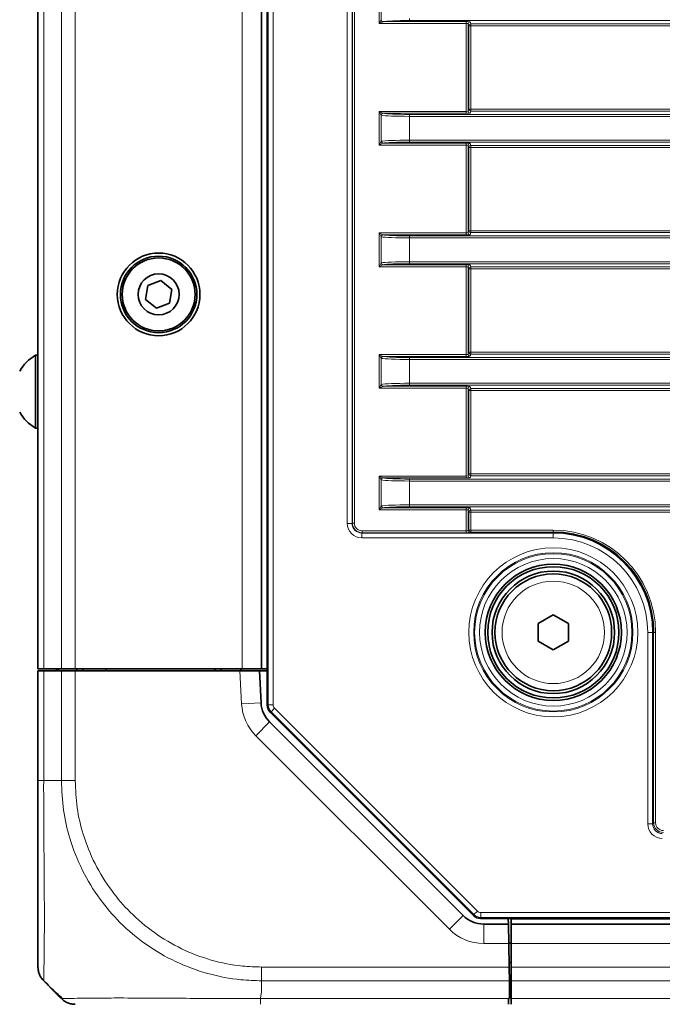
# Model space of a CAD drawing. Header units: millimetres. Extents: x 0 to 1118, y 0 to 864.
# Tile 78 of 256: x 26 to 42, y 438 to 464. Entities that reach past the tile are written whole.
import ezdxf

# ---------------------------------------------------------------- set-up
doc = ezdxf.new("R2010")
doc.units = ezdxf.units.MM
doc.styles.add('SLDTEXTSTYLE0', font='TXT', dxfattribs={"width": 0.605})
doc.dimstyles.new('SLDDIMSTYLE0', dxfattribs={"dimtxt": 3.175, "dimasz": 4.572, "dimexe": 0, "dimexo": 0.0625, "dimgap": 0.79375, "dimtad": 0, "dimtih": 1, "dimtoh": 1, "dimdec": 1, "dimlfac": 4, "dimrnd": 1e-09, "dimzin": 12, "dimdsep": 46, "dimtxsty": 'SLDTEXTSTYLE0', "dimsah": 1, "dimcen": 0.09, "dimadec": 0, "dimazin": 3, "dimtfac": 1, "dimtofl": 0, "dimtmove": 0, "dimatfit": 3, "dimfxl": 1, "dimfrac": 2, "dimtolj": 1, "dimtzin": 12, "dimarcsym": 0})

# ---------------------------------------------------------------- blocks, each defined once
blk = doc.blocks.new('_D_4')
at = {"color": 7, "linetype": 'Continuous', "lineweight": 0}
for p, q in [((26.374, 437.608), (26.374, 402.322)), ((227.249, 418.163), (227.249, 402.322)), ((128.024, 406.358), (126.933, 406.358)), ((126.933, 406.358), (126.933, 401.486)), ((136.513, 406.358), (137.604, 406.358)), ((137.604, 406.358), (137.604, 401.486)), ((26.374, 403.922), (114.201, 403.922)), ((227.249, 403.922), (139.422, 403.922)), ((126.933, 401.486), (128.024, 401.486)), ((137.604, 401.486), (136.513, 401.486))]:
    blk.add_line(p, q, dxfattribs=at)
at = {"color": 7, "linetype": 'Continuous', "lineweight": 18}
for points in [[(26.374, 403.922), (30.946, 403.16), (30.946, 404.684)], [(227.249, 403.922), (222.677, 404.684), (222.677, 403.16)]]:
    blk.add_solid(points, dxfattribs=at)
at = {"color": 7, "linetype": 'Continuous', "lineweight": 18, "char_height": 3.175, "attachment_point": 1, "style": 'SLDTEXTSTYLE0'}
for s, insert in [('803.5', (114.927, 405.578)), ('31.6', (128.024, 405.578))]:
    blk.add_mtext(s, dxfattribs=dict(at, insert=insert))

msp = doc.modelspace()

# ---------------------------------------------------------------- linework, layer by layer
at = {"color": 7, "linetype": 'Continuous', "lineweight": 35}
for p, q in [((32.2697, 445.9397), (32.2697, 525.5631)), ((26.3741, 446.8764), (26.3741, 524.6264)), ((32.1241, 446.8764), (32.1241, 524.6264)), ((29.1961, 456.7285), (29.1398, 456.3721)), ((29.533, 456.8578), (29.1961, 456.7285)), ((29.8135, 456.6308), (29.533, 456.8578)), ((29.7571, 456.2744), (29.8135, 456.6308)), ((29.1398, 456.3721), (29.4202, 456.145)), ((29.4202, 456.145), (29.7571, 456.2744)), ((26.3741, 454.9389), (26.3091, 454.9389)), ((26.3091, 454.9389), (26.3091, 453.0639)), ((26.3091, 453.0639), (26.3741, 453.0639)), ((39.2366, 448.0376), (39.6241, 448.2614)), ((39.2366, 447.5902), (39.2366, 448.0376)), ((39.6241, 448.2614), (40.0116, 448.0376)), ((40.0116, 448.0376), (40.0116, 447.5902)), ((39.6241, 447.3665), (39.2366, 447.5902)), ((40.0116, 447.5902), (39.6241, 447.3665)), ((26.3741, 446.8764), (26.5206, 446.8764)), ((26.3741, 444.0019), (26.3741, 446.8264)), ((26.3741, 446.8264), (26.5206, 446.8264)), ((26.5206, 446.8764), (26.9777, 446.8764)), ((26.5206, 446.8264), (26.9777, 446.8264)), ((26.9, 446.8764), (26.8991, 446.8264)), ((26.9777, 446.8764), (27.3312, 446.8764)), ((26.9777, 446.8264), (27.3312, 446.8264)), ((27.3312, 446.8764), (31.6241, 446.8764)), ((27.3312, 446.8264), (31.5651, 446.8264)), ((27.3732, 446.8764), (27.3741, 446.8264)), ((27.5241, 446.8264), (27.5241, 446.8764)), ((28.125, 446.8764), (28.1241, 446.8264)), ((30.9232, 446.8764), (30.9241, 446.8264)), ((31.0866, 446.8264), (31.0866, 446.8764)), ((31.5651, 446.8264), (32.0658, 446.8264)), ((31.5866, 446.8764), (31.5866, 446.8264)), ((31.6241, 446.8764), (32.1241, 446.8764)), ((32.0658, 446.8264), (32.109, 446.0014)), ((32.0658, 446.8264), (32.2697, 446.8264)), ((32.2697, 446.8764), (32.1241, 446.8764)), ((37.5732, 440.5327), (32.3428, 445.763)), ((32.3277, 445.5103), (37.3044, 440.5336)), ((223.2483, 440.4595), (37.7499, 440.4595)), ((38.4681, 440.3139), (38.4655, 440.4595)), ((38.5366, 440.4595), (38.5366, 440.3139)), ((37.8348, 440.3139), (38.4681, 440.3139)), ((38.4681, 440.3139), (38.4768, 439.8139)), ((38.5366, 440.3139), (38.5366, 439.8139)), ((38.5366, 440.3139), (222.4616, 440.3139)), ((38.4766, 439.8264), (38.5366, 439.8264)), ((38.4768, 439.8139), (38.4874, 439.2085)), ((38.5366, 439.8139), (38.5366, 439.2085)), ((38.5366, 439.3264), (38.4853, 439.3264)), ((38.4866, 439.2514), (38.4879, 439.3264)), ((38.4874, 439.2085), (38.4935, 438.855)), ((38.5366, 439.2085), (38.5366, 438.855)), ((26.8168, 438.5587), (26.5206, 438.8549)), ((38.5015, 438.3979), (38.4935, 438.855)), ((38.4962, 438.7014), (38.5366, 438.7014)), ((38.5366, 438.855), (38.5366, 438.3979)), ((38.4717, 438.3979), (38.4692, 438.2514)), ((38.4717, 438.3979), (38.4866, 438.3979)), ((38.4866, 438.3979), (38.5015, 438.3979)), ((38.5366, 438.3979), (38.5366, 438.2514))]:
    msp.add_line(p, q, dxfattribs=at)
at = {"color": 7, "linetype": 'Continuous', "lineweight": 18}
for p, q in [((32.2959, 445.9506), (32.2959, 525.5522)), ((32.4209, 525.5522), (32.4209, 445.9506)), ((26.5206, 446.8764), (26.5206, 524.6264)), ((26.9777, 446.8764), (26.9777, 524.6264)), ((27.3312, 446.8764), (27.3312, 524.6264)), ((31.6241, 446.8764), (31.6241, 524.6264)), ((34.3263, 450.616), (34.3263, 520.8868)), ((34.4513, 520.8868), (34.4513, 450.616)), ((34.4592, 450.6239), (34.4592, 520.8789)), ((34.5092, 520.8789), (34.5092, 450.6239)), ((35.1471, 463.4637), (35.1471, 464.3316)), ((35.1959, 464.234), (35.1959, 463.5613)), ((35.1471, 463.4637), (35.1959, 463.5613)), ((35.2447, 463.5125), (35.1471, 463.4637)), ((35.2486, 463.5136), (37.3875, 463.5136)), ((35.9277, 463.5414), (35.9277, 463.5914)), ((225.0705, 463.5414), (35.9277, 463.5414)), ((37.3875, 463.5136), (37.3875, 463.4637)), ((37.4875, 463.5085), (37.5047, 463.4567)), ((37.3875, 463.4637), (35.1471, 463.4637)), ((37.3875, 461.2066), (37.3875, 463.4637)), ((37.4375, 463.4586), (37.4375, 461.2118)), ((37.4547, 463.4067), (37.4375, 463.4586)), ((37.4547, 461.2636), (37.4547, 463.4067)), ((37.5047, 463.4067), (37.4547, 463.4067)), ((37.5047, 463.4567), (54.559, 463.4567)), ((37.5047, 463.4067), (37.5047, 463.4567)), ((37.5047, 463.4067), (37.5047, 461.2636)), ((54.559, 463.4067), (37.5047, 463.4067)), ((35.1471, 461.2066), (35.2447, 461.1578)), ((35.1471, 461.2066), (37.3875, 461.2066)), ((35.1959, 461.109), (35.1471, 461.2066)), ((35.1471, 460.3387), (35.1471, 461.2066)), ((37.3875, 461.1567), (37.3875, 461.2066)), ((37.4375, 461.2118), (37.4547, 461.2636)), ((37.5047, 461.2636), (37.4547, 461.2636)), ((37.5047, 461.2137), (37.4875, 461.1618)), ((37.5047, 461.2137), (37.5047, 461.2636)), ((37.5047, 461.2636), (54.559, 461.2636)), ((54.559, 461.2137), (37.5047, 461.2137)), ((35.1959, 461.109), (35.1959, 460.4363)), ((37.3875, 461.1567), (35.2486, 461.1567)), ((35.9277, 461.079), (35.9277, 461.1289)), ((35.9277, 461.1289), (225.0705, 461.1289)), ((225.0705, 461.079), (35.9277, 461.079)), ((35.9277, 461.079), (35.9277, 460.4664)), ((35.1471, 460.3387), (35.1959, 460.4363)), ((35.9277, 460.4164), (35.9277, 460.4664)), ((35.9277, 460.4664), (225.0705, 460.4664)), ((35.2447, 460.3875), (35.1471, 460.3387)), ((37.3875, 460.3387), (35.1471, 460.3387)), ((35.2486, 460.3886), (37.3875, 460.3886)), ((225.0705, 460.4164), (35.9277, 460.4164)), ((37.3875, 460.3886), (37.3875, 460.3387)), ((37.3875, 458.0816), (37.3875, 460.3387)), ((37.4375, 460.3336), (37.4375, 458.0868)), ((37.4547, 460.2817), (37.4375, 460.3336)), ((37.4547, 458.1386), (37.4547, 460.2817)), ((37.5047, 460.2817), (37.4547, 460.2817)), ((37.4875, 460.3835), (37.5047, 460.3317)), ((37.5047, 460.3317), (54.559, 460.3317)), ((37.5047, 460.2817), (37.5047, 460.3317)), ((37.5047, 460.2817), (37.5047, 458.1386)), ((54.559, 460.2817), (37.5047, 460.2817)), ((35.1471, 458.0816), (35.2447, 458.0328)), ((35.1471, 458.0816), (37.3875, 458.0816)), ((35.1959, 457.984), (35.1471, 458.0816)), ((35.1471, 457.2137), (35.1471, 458.0816)), ((35.1959, 457.984), (35.1959, 457.3113)), ((37.3875, 458.0317), (35.2486, 458.0317)), ((35.9277, 458.0039), (225.0705, 458.0039)), ((35.9277, 457.954), (35.9277, 458.0039)), ((225.0705, 457.954), (35.9277, 457.954)), ((35.9277, 457.954), (35.9277, 457.3414)), ((37.3875, 458.0317), (37.3875, 458.0816)), ((37.4375, 458.0868), (37.4547, 458.1386)), ((37.5047, 458.1386), (37.4547, 458.1386)), ((37.5047, 458.0887), (37.4875, 458.0368)), ((37.5047, 458.0887), (37.5047, 458.1386)), ((37.5047, 458.1386), (54.559, 458.1386)), ((54.559, 458.0887), (37.5047, 458.0887)), ((35.1471, 457.2137), (35.1959, 457.3113)), ((35.2447, 457.2625), (35.1471, 457.2137)), ((37.3875, 457.2137), (35.1471, 457.2137)), ((35.2486, 457.2636), (37.3875, 457.2636)), ((35.9277, 457.3414), (225.0705, 457.3414)), ((35.9277, 457.2914), (35.9277, 457.3414)), ((225.0705, 457.2914), (35.9277, 457.2914)), ((37.3875, 457.2636), (37.3875, 457.2137)), ((37.3875, 454.9566), (37.3875, 457.2137)), ((37.4375, 457.2086), (37.4375, 454.9618)), ((37.4547, 457.1567), (37.4375, 457.2086)), ((37.4547, 455.0136), (37.4547, 457.1567)), ((37.5047, 457.1567), (37.4547, 457.1567)), ((37.4875, 457.2585), (37.5047, 457.2067)), ((37.5047, 457.2067), (54.559, 457.2067)), ((37.5047, 457.1567), (37.5047, 457.2067)), ((37.5047, 457.1567), (37.5047, 455.0136)), ((54.559, 457.1567), (37.5047, 457.1567)), ((35.1471, 454.9566), (35.2447, 454.9078)), ((35.1471, 454.9566), (37.3875, 454.9566)), ((35.1959, 454.859), (35.1471, 454.9566)), ((35.1471, 454.0887), (35.1471, 454.9566)), ((37.3875, 454.9067), (35.2486, 454.9067)), ((35.9277, 454.829), (35.9277, 454.8789)), ((35.9277, 454.8789), (225.0705, 454.8789)), ((37.3875, 454.9067), (37.3875, 454.9566)), ((37.4375, 454.9618), (37.4547, 455.0136)), ((37.5047, 455.0136), (37.4547, 455.0136)), ((37.5047, 454.9637), (37.4875, 454.9118)), ((37.5047, 454.9637), (37.5047, 455.0136)), ((37.5047, 455.0136), (54.559, 455.0136)), ((54.559, 454.9637), (37.5047, 454.9637)), ((35.1959, 454.859), (35.1959, 454.1863)), ((225.0705, 454.829), (35.9277, 454.829)), ((35.9277, 454.829), (35.9277, 454.2164)), ((35.1471, 454.0887), (35.1959, 454.1863)), ((35.2447, 454.1375), (35.1471, 454.0887)), ((35.2486, 454.1386), (37.3875, 454.1386)), ((35.9277, 454.2164), (225.0705, 454.2164)), ((35.9277, 454.1664), (35.9277, 454.2164)), ((225.0705, 454.1664), (35.9277, 454.1664)), ((37.3875, 454.1386), (37.3875, 454.0887)), ((37.4875, 454.1335), (37.5047, 454.0817)), ((37.3875, 454.0887), (35.1471, 454.0887)), ((37.3875, 451.8316), (37.3875, 454.0887)), ((37.4375, 454.0836), (37.4375, 451.8368)), ((37.4547, 454.0317), (37.4375, 454.0836)), ((37.4547, 451.8886), (37.4547, 454.0317)), ((37.5047, 454.0317), (37.4547, 454.0317)), ((37.5047, 454.0817), (223.4935, 454.0817)), ((37.5047, 454.0817), (37.5047, 454.0317)), ((37.5047, 454.0317), (37.5047, 451.8886)), ((223.4935, 454.0317), (37.5047, 454.0317)), ((35.1471, 451.8316), (35.2447, 451.7828)), ((35.1471, 451.8316), (37.3875, 451.8316)), ((35.1959, 451.734), (35.1471, 451.8316)), ((35.1471, 450.9637), (35.1471, 451.8316)), ((37.3875, 451.7817), (37.3875, 451.8316)), ((37.4375, 451.8368), (37.4547, 451.8886)), ((37.5047, 451.8886), (37.4547, 451.8886)), ((37.5047, 451.8387), (37.4875, 451.7868)), ((37.5047, 451.8886), (37.5047, 451.8387)), ((37.5047, 451.8886), (223.4935, 451.8886)), ((223.4935, 451.8387), (37.5047, 451.8387)), ((35.1959, 451.734), (35.1959, 451.0613)), ((37.3875, 451.7817), (35.2486, 451.7817)), ((35.9277, 451.704), (35.9277, 451.7539)), ((35.9277, 451.7539), (225.0705, 451.7539)), ((35.9277, 451.704), (35.9277, 451.0914)), ((225.0705, 451.704), (35.9277, 451.704)), ((35.9277, 451.0414), (35.9277, 451.0914)), ((35.9277, 451.0914), (225.0705, 451.0914)), ((35.1471, 450.9637), (35.1959, 451.0613)), ((35.2447, 451.0125), (35.1471, 450.9637)), ((37.3875, 450.9637), (35.1471, 450.9637)), ((35.2486, 451.0136), (37.3875, 451.0136)), ((225.0705, 451.0414), (35.9277, 451.0414)), ((37.3875, 451.0136), (37.3875, 450.9637)), ((37.3875, 450.424), (37.3875, 450.9637)), ((37.4375, 450.9586), (37.4375, 450.4257)), ((37.4547, 450.9067), (37.4375, 450.9586)), ((37.4547, 450.4429), (37.4547, 450.9067)), ((37.4547, 450.9067), (37.5047, 450.9067)), ((37.4875, 451.0085), (37.5047, 450.9567)), ((37.5047, 450.9567), (223.4935, 450.9567)), ((37.5047, 450.9567), (37.5047, 450.9067)), ((37.5047, 450.9067), (37.5047, 450.4429)), ((223.4935, 450.9067), (37.5047, 450.9067)), ((34.3263, 450.616), (34.4513, 450.616)), ((34.4513, 450.616), (34.4592, 450.6239)), ((34.5092, 450.6239), (34.4592, 450.6239)), ((34.7091, 450.374), (34.7012, 450.3661)), ((34.7012, 450.2411), (34.7012, 450.3661)), ((34.7012, 450.3661), (39.6241, 450.3661)), ((34.7091, 450.424), (34.7091, 450.374)), ((34.7091, 450.424), (37.3875, 450.424)), ((37.3875, 450.374), (34.7091, 450.374)), ((37.3875, 450.424), (37.3875, 450.374)), ((37.4375, 450.4257), (37.4547, 450.4429)), ((37.4547, 450.4429), (37.5047, 450.4429)), ((37.5047, 450.393), (37.4875, 450.3757)), ((37.5047, 450.393), (37.5047, 450.4429)), ((37.5047, 450.4429), (39.6241, 450.4429)), ((39.6241, 450.393), (37.5047, 450.393)), ((39.6241, 450.393), (39.6241, 450.4429)), ((39.6241, 450.393), (39.6241, 450.3661)), ((39.6241, 450.2411), (39.6241, 450.3661)), ((39.6241, 450.2411), (34.7012, 450.2411)), ((42.0513, 447.8139), (42.1763, 447.8139)), ((42.0513, 442.891), (42.0513, 447.8139)), ((42.1763, 447.8139), (42.1763, 442.891)), ((42.2031, 447.8139), (42.1763, 447.8139)), ((42.2031, 442.9179), (42.2031, 447.8139)), ((42.2031, 447.8139), (42.2531, 447.8139)), ((42.2531, 447.8139), (42.2531, 442.9179)), ((26.5206, 446.8264), (26.5206, 444.0015)), ((26.9777, 444.0015), (26.9777, 446.8264)), ((27.3312, 446.8264), (27.3312, 444.0019)), ((31.6097, 445.9753), (31.5651, 446.8264)), ((32.109, 446.0014), (31.6097, 445.9753)), ((32.2697, 445.9397), (32.2959, 445.9506)), ((32.2959, 445.9506), (32.4209, 445.9506)), ((32.3691, 445.7739), (32.3428, 445.763)), ((32.3691, 445.7739), (32.4575, 445.8623)), ((37.5841, 440.5589), (32.3691, 445.7739)), ((32.4575, 445.8623), (37.6724, 440.6473)), ((32.3277, 445.5103), (31.9741, 445.1568)), ((36.9509, 440.18), (31.9741, 445.1568)), ((26.5205, 444.0014), (26.9777, 444.0014)), ((42.0513, 442.891), (42.1763, 442.891)), ((42.1763, 442.891), (42.2031, 442.9179)), ((42.2031, 442.9179), (42.2531, 442.9179)), ((37.3044, 440.5336), (36.9509, 440.18)), ((37.5732, 440.5327), (37.5841, 440.5589)), ((37.5841, 440.5589), (37.6724, 440.6473)), ((37.7608, 440.4857), (37.7499, 440.4595)), ((37.7608, 440.6107), (223.2374, 440.6107)), ((37.7608, 440.6107), (37.7608, 440.4857)), ((223.2374, 440.4857), (37.7608, 440.4857)), ((38.5366, 440.4389), (222.4616, 440.4389)), ((37.8348, 440.3139), (37.8348, 439.8139)), ((38.4768, 439.8139), (37.8348, 439.8139)), ((38.5366, 439.8139), (222.4616, 439.8139)), ((32.1247, 439.2085), (38.4874, 439.2085)), ((38.4866, 439.2514), (38.4866, 439.3264)), ((38.5366, 439.2085), (222.4616, 439.2085)), ((32.1241, 438.5588), (32.1241, 438.8549)), ((38.4935, 438.855), (32.1242, 438.855)), ((38.5366, 438.855), (222.4616, 438.855)), ((32.0962, 438.3979), (38.4717, 438.3979)), ((38.5366, 438.3979), (222.4616, 438.3979))]:
    msp.add_line(p, q, dxfattribs=at)
at = {"color": 7, "linetype": 'Continuous', "lineweight": 35, "flags": 128}
msp.add_lwpolyline([(26.8385, 446.8764), (26.8485, 446.8369), (26.8512, 446.8264)], dxfattribs=at)
at = {"color": 7, "linetype": 'Continuous', "lineweight": 35}
for centre, radius in [((29.4766, 456.5014), 1.0625), ((29.4766, 456.5014), 0.9837), ((29.4766, 456.5014), 0.9375), ((29.4766, 456.5014), 0.5278), ((39.6241, 447.8139), 1.75), ((39.6241, 447.8139), 1.6875), ((39.6241, 447.8139), 1.575), ((39.6241, 447.8139), 1.5)]:
    msp.add_circle(centre, radius, dxfattribs=at)
at = {"color": 7, "linetype": 'Continuous', "lineweight": 18}
for radius in [2.1728, 2.0479, 2.0223, 1.8973, 1.3179]:
    msp.add_circle((39.6241, 447.8139), radius, dxfattribs=at)
for centre, radius, start, end in [((35.2475, 463.5641), 0.0517, 183.14736, 266.85264), ((35.2501, 463.5636), 0.05, 180.03034, 268.31188), ((37.4875, 463.4585), 0.05, 90.02637, 179.90378), ((37.5047, 463.4066), 0.05, 90.02637, 179.90378), ((37.4875, 461.2119), 0.05, 180.09622, 269.97363), ((37.5047, 461.2637), 0.05, 180.09622, 269.97363), ((35.2475, 461.1062), 0.0517, 93.14736, 176.85264), ((35.2501, 461.1067), 0.05, 91.68812, 179.96966), ((35.2475, 460.4391), 0.0517, 183.14736, 266.85264), ((35.2501, 460.4386), 0.05, 180.03034, 268.31188), ((37.4875, 460.3335), 0.05, 90.02637, 179.90378), ((37.5047, 460.2816), 0.05, 90.02637, 179.90378), ((35.2475, 457.9812), 0.0517, 93.14736, 176.85264), ((35.2501, 457.9817), 0.05, 91.68812, 179.96966), ((37.4875, 458.0869), 0.05, 180.09622, 269.97363), ((37.5047, 458.1387), 0.05, 180.09622, 269.97363), ((35.2475, 457.3141), 0.0517, 183.14736, 266.85264), ((35.2501, 457.3136), 0.05, 180.03034, 268.31188), ((37.4875, 457.2085), 0.05, 90.02637, 179.90378), ((37.5047, 457.1566), 0.05, 90.02637, 179.90378), ((35.2475, 454.8562), 0.0517, 93.14736, 176.85264), ((35.2501, 454.8567), 0.05, 91.68812, 179.96966), ((37.4875, 454.9619), 0.05, 180.09622, 269.97363), ((37.5047, 455.0137), 0.05, 180.09622, 269.97363), ((35.2475, 454.1891), 0.0517, 183.14736, 266.85264), ((35.2501, 454.1886), 0.05, 180.03034, 268.31188), ((37.4875, 454.0835), 0.05, 90.02637, 179.90378), ((37.5047, 454.0316), 0.05, 90.02637, 179.90378), ((37.4875, 451.8369), 0.05, 180.09622, 269.97363), ((37.5047, 451.8887), 0.05, 180.09622, 269.97363), ((35.2475, 451.7312), 0.0517, 93.14736, 176.85264), ((35.2501, 451.7317), 0.05, 91.68812, 179.96966), ((35.2501, 451.0636), 0.05, 180.03034, 268.31188), ((35.2475, 451.0641), 0.0517, 183.14736, 266.85264), ((37.4875, 450.9585), 0.05, 90.02637, 179.90378), ((37.5047, 450.9066), 0.05, 90.02637, 179.90378), ((37.4875, 450.4257), 0.05, 180.02044, 269.97956), ((37.5047, 450.443), 0.05, 180.02044, 269.97956), ((39.6241, 447.8139), 2.629, 0, 90), ((39.6241, 447.8139), 2.5521, 0, 90), ((39.6241, 447.8139), 2.4272, 0, 90), ((32.858, 446.0407), 1.25, 183, 225), ((32.5459, 445.9507), 0.25, 180.00813, 224.99187), ((37.7608, 440.7357), 0.25, 225.00813, 269.99187), ((37.8348, 441.0639), 1.25, 225, 270)]:
    msp.add_arc(centre, radius, start, end, dxfattribs=at)
at = {"color": 7, "linetype": 'Continuous', "lineweight": 35}
for centre, radius, start, end in [((26.8478, 454.0014), 1.0813, 119.88215, 150.7838), ((26.8478, 454.0014), 1.0812, 209.2162, 240.11785), ((39.6241, 447.8139), 2.579, 0, 90), ((32.858, 446.0407), 0.75, 183, 225), ((37.8348, 441.0639), 0.75, 225, 270)]:
    msp.add_arc(centre, radius, start, end, dxfattribs=at)
at = {"color": 7, "linetype": 'Continuous', "lineweight": 18}
for centre, major_axis, ratio, start_param, end_param in [((35.9277, 463.5048), (0.7, 0), 0.0524078, 1.5707963, 2.8966266), ((37.3875, 463.5084), (0.1, 0), 0.0524078, 0.0174533, 1.5707963), ((37.3875, 463.4585), (0.05, 0), 0.1048156, 0.0174533, 1.5707963), ((37.3875, 461.2119), (0.05, 0), 0.1048156, 4.712389, 6.265732), ((35.9277, 461.1157), (0.75, 0), 0.0489139, 3.3865588, 4.712389), ((35.9277, 461.1656), (0.7, 0), 0.0524078, 3.3865588, 4.712389), ((37.3875, 461.1619), (0.1, 0), 0.0524078, 4.712389, 6.265732), ((35.9277, 460.4297), (0.75, 0), 0.0489139, 1.5707963, 2.8966266), ((35.9277, 460.3798), (0.7, 0), 0.0524078, 1.5707963, 2.8966266), ((37.3875, 460.3834), (0.1, 0), 0.0524078, 0.0174533, 1.5707963), ((37.3875, 460.3335), (0.05, 0), 0.1048156, 0.0174533, 1.5707963), ((35.9277, 457.9907), (0.75, 0), 0.0489139, 3.3865588, 4.712389), ((35.9277, 458.0406), (0.7, 0), 0.0524078, 3.3865588, 4.712389), ((37.3875, 458.0869), (0.05, 0), 0.1048156, 4.712389, 6.265732), ((37.3875, 458.0369), (0.1, 0), 0.0524078, 4.712389, 6.265732), ((35.9277, 457.3047), (0.75, 0), 0.0489139, 1.5707963, 2.8966266), ((35.9277, 457.2548), (0.7, 0), 0.0524078, 1.5707963, 2.8966266), ((37.3875, 457.2584), (0.1, 0), 0.0524078, 0.0174533, 1.5707963), ((37.3875, 457.2085), (0.05, 0), 0.1048156, 0.0174533, 1.5707963), ((35.9277, 454.9156), (0.7, 0), 0.0524078, 3.3865588, 4.712389), ((37.3875, 454.9619), (0.05, 0), 0.1048156, 4.712389, 6.265732), ((37.3875, 454.9119), (0.1, 0), 0.0524078, 4.712389, 6.265732), ((35.9277, 454.8657), (0.75, 0), 0.0489139, 3.3865588, 4.712389), ((35.9277, 454.1797), (0.75, 0), 0.0489139, 1.5707963, 2.8966266), ((35.9277, 454.1298), (0.7, 0), 0.0524078, 1.5707963, 2.8966266), ((37.3875, 454.1334), (0.1, 0), 0.0524078, 0.0174533, 1.5707963), ((37.3875, 454.0835), (0.05, 0), 0.1048156, 0.0174533, 1.5707963), ((37.3875, 451.8369), (0.05, 0), 0.1048156, 4.712389, 6.265732), ((35.9277, 451.7407), (0.75, 0), 0.0489139, 3.3865588, 4.712389), ((35.9277, 451.7906), (0.7, 0), 0.0524078, 3.3865588, 4.712389), ((37.3875, 451.7869), (0.1, 0), 0.0524078, 4.712389, 6.265732), ((35.9277, 451.0547), (0.75, 0), 0.0489139, 1.5707963, 2.8966266), ((35.9277, 451.0048), (0.7, 0), 0.0524078, 1.5707963, 2.8966266), ((37.3875, 451.0084), (0.1, 0), 0.0524078, 0.0174533, 1.5707963), ((37.3875, 450.9585), (0.05, 0), 0.1048156, 0.0174533, 1.5707963), ((34.7013, 450.6161), (0.2652, 0.2652), 0.9996955, 2.3563468, 3.9268385), ((34.7013, 450.6161), (0.1769, 0.1769), 0.9993912, 2.3563468, 3.9268385), ((34.7092, 450.624), (0.1768, 0.1768), 0.9998172, 2.3563468, 3.9268385), ((34.7092, 450.624), (0.1415, 0.1415), 0.9996955, 2.3563468, 3.9268385), ((37.3875, 450.4257), (0.05, 0), 0.0349101, 4.712389, 6.265732), ((37.3875, 450.3757), (0.1, 0), 0.0174551, 4.712389, 6.265732), ((32.5459, 445.9507), (0.1155, 0.0479), 0.9995986, 2.7490355, 3.5341498), ((42.4263, 442.8911), (0.2652, 0.2652), 0.9996955, 2.3563468, 3.9268385), ((42.4263, 442.8911), (0.1769, 0.1769), 0.9993912, 2.3563468, 3.9268385), ((42.4532, 442.918), (0.1768, 0.1768), 0.9998172, 2.3563468, 3.9268385), ((42.4532, 442.918), (0.1415, 0.1415), 0.9996955, 2.3563468, 3.9268385), ((37.7608, 440.7357), (0.0479, 0.1155), 0.9995986, 2.7490355, 3.5341498)]:
    msp.add_ellipse(centre, major_axis=major_axis, ratio=ratio, start_param=start_param, end_param=end_param, dxfattribs=at)
at = {"color": 7, "linetype": 'Continuous', "lineweight": 35}
for centre, major_axis in [((32.5197, 445.9398), (0.2311, 0.0957)), ((37.75, 440.7095), (0.0957, 0.2311))]:
    msp.add_ellipse(centre, major_axis=major_axis, ratio=0.9995986, start_param=2.7490355, end_param=3.5341498, dxfattribs=at)
at = {"color": 7, "linetype": 'Continuous', "lineweight": 18}
for points in [[(35.1959, 463.5613), (35.1972, 463.5625), (35.1986, 463.5633), (35.2001, 463.5636)], [(35.2486, 463.5136), (35.2472, 463.5135), (35.2459, 463.5131), (35.2447, 463.5125)], [(35.2001, 461.1068), (35.1986, 461.1071), (35.1972, 461.1078), (35.1959, 461.109)], [(35.2447, 461.1578), (35.2459, 461.1572), (35.2472, 461.1568), (35.2486, 461.1567)], [(35.1959, 460.4363), (35.1972, 460.4375), (35.1986, 460.4383), (35.2001, 460.4386)], [(35.2486, 460.3886), (35.2472, 460.3885), (35.2459, 460.3881), (35.2447, 460.3875)], [(35.2001, 457.9818), (35.1986, 457.9821), (35.1972, 457.9828), (35.1959, 457.984)], [(35.2447, 458.0328), (35.2459, 458.0322), (35.2472, 458.0318), (35.2486, 458.0317)], [(35.1959, 457.3113), (35.1972, 457.3125), (35.1986, 457.3133), (35.2001, 457.3136)], [(35.2486, 457.2636), (35.2472, 457.2635), (35.2459, 457.2631), (35.2447, 457.2625)], [(35.2447, 454.9078), (35.2459, 454.9072), (35.2472, 454.9068), (35.2486, 454.9067)], [(35.2001, 454.8568), (35.1986, 454.8571), (35.1972, 454.8578), (35.1959, 454.859)], [(35.1959, 454.1863), (35.1972, 454.1875), (35.1986, 454.1883), (35.2001, 454.1886)], [(35.2486, 454.1386), (35.2472, 454.1385), (35.2459, 454.1381), (35.2447, 454.1375)], [(35.2001, 451.7318), (35.1986, 451.7321), (35.1972, 451.7328), (35.1959, 451.734)], [(35.2447, 451.7828), (35.2459, 451.7822), (35.2472, 451.7818), (35.2486, 451.7817)], [(35.1959, 451.0613), (35.1972, 451.0625), (35.1986, 451.0633), (35.2001, 451.0636)], [(35.2486, 451.0136), (35.2472, 451.0135), (35.2459, 451.0131), (35.2447, 451.0125)], [(26.5205, 444.0015), (26.4986, 444.0016), (26.4549, 444.0016), (26.4095, 444.0017), (26.3796, 444.0018), (26.3759, 444.0019), (26.3741, 444.0019)], [(26.9777, 444.0015), (27.0021, 444.0016), (27.051, 444.0016), (27.1388, 444.0017), (27.233, 444.0018), (27.2985, 444.0019), (27.3312, 444.0019)], [(32.1242, 438.8549), (32.1242, 438.8794), (32.1243, 438.9283), (32.1244, 439.0161), (32.1245, 439.1104), (32.1246, 439.1759), (32.1247, 439.2086)], [(32.0962, 438.3979), (32.0964, 438.3761), (32.0968, 438.3324), (32.0974, 438.2869), (32.098, 438.257), (32.0984, 438.2533), (32.0986, 438.2514)]]:
    msp.add_open_spline(points, degree=3, dxfattribs=at)
at = {"color": 7, "linetype": 'Continuous', "lineweight": 35}
for points, knots in [([(26.3741, 439.2086), (26.3741, 439.2369), (26.3741, 439.2853), (26.3741, 439.6227), (26.3741, 440.0446), (26.3741, 440.5895), (26.3741, 441.2308), (26.3741, 441.9394), (26.3741, 442.7099), (26.3741, 443.408), (26.3741, 443.8417), (26.3741, 444.0019)], [0, 0, 0, 0, 0.1584128, 0.2711139, 0.3838354, 0.4991898, 0.6083334, 0.7174776, 0.826751, 0.9360043, 1, 1, 1, 1]), ([(26.5149, 438.8646), (26.6255, 438.7558), (26.7855, 438.5983), (26.9559, 438.4466), (27.0085, 438.3997)], [0, 0, 0, 0, 0.6913844, 1, 1, 1, 1]), ([(26.9776, 438.3979), (26.9643, 438.4112), (26.9201, 438.4554), (26.8682, 438.5073), (26.8284, 438.5471), (26.8191, 438.5564), (26.8172, 438.5583), (26.8169, 438.5587)], [0, 0, 0, 0, 0.2452024, 0.8175352, 0.9606824, 0.9921507, 1, 1, 1, 1])]:
    msp.add_open_spline(points, degree=3, knots=knots, dxfattribs=at)
at = {"color": 7, "linetype": 'Continuous', "lineweight": 18}
for points, knots in [([(26.5206, 444.0015), (26.5205, 443.8295), (26.5205, 443.3675), (26.5247, 442.6158), (26.5322, 441.7885), (26.5381, 441.0186), (26.5393, 440.3275), (26.536, 439.7439), (26.5299, 439.2927), (26.5223, 438.9366), (26.5213, 438.8849), (26.5207, 438.855)], [0, 0, 0, 0, 0.0638809, 0.1715817, 0.2825247, 0.3900468, 0.5008149, 0.6162125, 0.7271686, 0.8416822, 1, 1, 1, 1]), ([(32.1242, 438.855), (31.9469, 438.8605), (31.4816, 438.875), (30.7291, 439.0216), (29.9075, 439.326), (29.1429, 439.7715), (28.4915, 440.3174), (27.9387, 440.9621), (27.4952, 441.6884), (27.1888, 442.4666), (27.01, 443.2477), (26.9886, 443.7485), (26.9778, 444.0015)], [0, 0, 0, 0, 0.0657965, 0.1727607, 0.2828934, 0.389757, 0.4997969, 0.5968708, 0.7039461, 0.8142113, 0.9061257, 1, 1, 1, 1]), ([(27.3314, 444.0019), (27.3416, 443.7691), (27.362, 443.3035), (27.5301, 442.5815), (27.8219, 441.8581), (28.2365, 441.1844), (28.7508, 440.5855), (29.3543, 440.0765), (30.0581, 439.6581), (30.8236, 439.3691), (31.5227, 439.2274), (31.9595, 439.2138), (32.1247, 439.2086)], [0, 0, 0, 0, 0.09291466, 0.18581515, 0.29447761, 0.40316207, 0.50020129, 0.60862537, 0.71704406, 0.82556878, 0.93408084, 1, 1, 1, 1]), ([(26.9776, 438.3979), (26.9835, 438.398), (26.9994, 438.3982), (27.144, 438.4015), (27.4493, 438.4073), (27.8953, 438.4125), (28.5064, 438.4145), (29.2463, 438.412), (30.0806, 438.4061), (31.0103, 438.3995), (31.7008, 438.3985), (32.0962, 438.3979)], [0, 0, 0, 0, 0.0627052, 0.17058, 0.281665, 0.3894284, 0.5004168, 0.6352696, 0.7422845, 0.8524245, 1, 1, 1, 1]), ([(32.1242, 438.5587), (32.1227, 438.5561), (32.1138, 438.5409), (32.1039, 438.4865), (32.0994, 438.4354), (32.0962, 438.3979)], [0, 0, 0, 0, 0.05123887, 0.3045526, 1, 1, 1, 1])]:
    msp.add_open_spline(points, degree=3, knots=knots, dxfattribs=at)
at = {"color": 7, "linetype": 'Continuous', "lineweight": 35}
for points in [[(26.5206, 438.855), (26.4987, 438.8794), (26.455, 438.9283), (26.4096, 439.0161), (26.3797, 439.1103), (26.376, 439.1758), (26.3741, 439.2085)], [(26.9776, 438.3979), (27.0021, 438.3761), (27.051, 438.3324), (27.1388, 438.2869), (27.233, 438.257), (27.2985, 438.2533), (27.3312, 438.2514)]]:
    msp.add_open_spline(points, degree=3, dxfattribs=at)

# ---------------------------------------------------------------- dimensions: what is measured, and where the dimension line sits
at = {"color": 7, "linetype": 'Continuous', "lineweight": 18}
dim = msp.add_linear_dim(base=(26.3741, 403.9221), p1=(227.2491, 419.7634), p2=(26.3741, 439.2086), dimstyle='SLDDIMSTYLE0', dxfattribs=at)
dim.commit()
dim.dimension.update_dxf_attribs({"geometry": '_D_4', "text_midpoint": (126.8116, 403.9221), "dimtype": 160})

doc.saveas('drawing.dxf')
